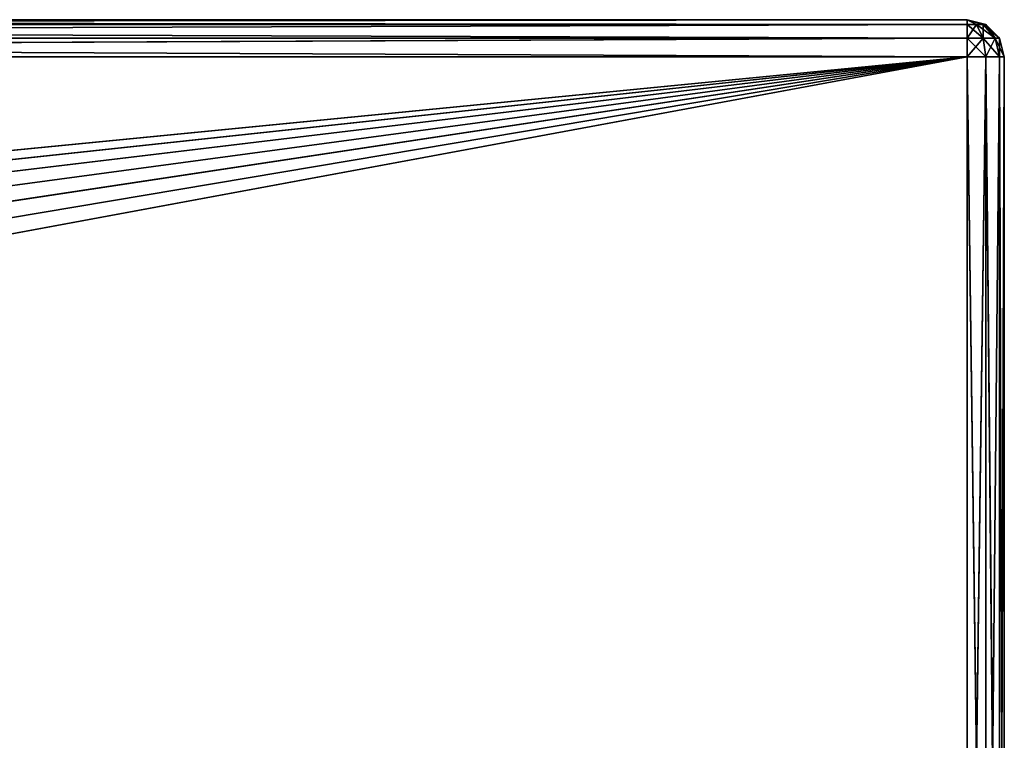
# Model space of a CAD drawing. Extents: x 673 to 1091, y 398 to 601.
# Tile 253 of 256: x 801 to 827, y 471 to 491. Entities that reach past the tile are written whole.
import ezdxf

# ---------------------------------------------------------------- set-up
doc = ezdxf.new("R2010")
doc.units = 0
doc.header["$LTSCALE"] = 25.4
doc.layers.get('0').update_dxf_attribs({"color": 13, "linetype": 'CONTINUOUS'})

# ---------------------------------------------------------------- blocks, each defined once
blk = doc.blocks.new('PROFILE-IRIS-LED-20W-9004-')
at = {"color": 7}
for p, q in [((59.498, 34.083, 111), (-50.502, 34.083, 111)), ((59.498, 34.083, 111), (-50.502, 34.083, 111)), ((59.498, 33.949, 110.5), (-50.502, 34.083, 111)), ((59.498, 33.949, 110.5), (-50.502, 34.083, 111)), ((-47.14, 34.083, 121.449), (59.498, 34.083, 111)), ((-47.14, 34.083, 121.449), (59.498, 34.083, 111)), ((-45.644, 34.083, 122.313), (59.498, 34.083, 111)), ((-45.644, 34.083, 122.313), (59.498, 34.083, 111)), ((59.498, 34.083, 111), (-44.36, 34.083, 123.47)), ((59.498, 34.083, 111), (-44.36, 34.083, 123.47)), ((-43.344, 34.083, 124.867), (59.498, 34.083, 111)), ((-43.344, 34.083, 124.867), (59.498, 34.083, 111)), ((-42.642, 34.083, 126.446), (59.498, 34.083, 111)), ((-42.642, 34.083, 126.446), (59.498, 34.083, 111)), ((-42.282, 34.083, 128.136), (59.498, 34.083, 111)), ((-42.282, 34.083, 128.136), (59.498, 34.083, 111)), ((59.498, 34.083, 149), (59.498, 34.083, 111)), ((59.498, 34.083, 111), (59.498, 33.949, 110.5)), ((59.498, 34.083, 111), (59.998, 33.949, 111)), ((59.498, 34.083, 111), (59.498, 33.949, 110.5)), ((59.498, 34.083, 149), (59.498, 34.083, 111)), ((59.998, 33.949, 149), (59.498, 34.083, 111)), ((59.998, 33.949, 149), (59.498, 34.083, 111)), ((59.498, 34.083, 111), (59.998, 33.949, 111)), ((59.498, 33.949, 110.5), (-50.502, 33.949, 110.5)), ((59.498, 33.949, 110.5), (-50.502, 33.949, 110.5)), ((59.498, 33.583, 110.134), (-50.502, 33.949, 110.5)), ((59.498, 33.583, 110.134), (-50.502, 33.949, 110.5)), ((59.498, 33.949, 110.5), (59.498, 33.583, 110.134)), ((59.998, 33.949, 111), (59.498, 33.949, 110.5)), ((59.998, 33.949, 111), (59.498, 33.949, 110.5)), ((59.931, 33.833, 110.5), (59.498, 33.949, 110.5)), ((59.931, 33.833, 110.5), (59.498, 33.949, 110.5)), ((59.498, 33.949, 110.5), (59.498, 33.583, 110.134)), ((59.931, 33.833, 110.5), (59.498, 33.583, 110.134)), ((59.931, 33.833, 110.5), (59.498, 33.583, 110.134)), ((59.748, 33.516, 110.134), (59.931, 33.833, 110.5)), ((59.748, 33.516, 110.134), (59.931, 33.833, 110.5)), ((59.931, 33.833, 110.5), (59.998, 33.949, 111)), ((59.931, 33.833, 110.5), (59.998, 33.949, 111)), ((60.364, 33.583, 111), (59.931, 33.833, 110.5)), ((60.364, 33.583, 111), (59.931, 33.833, 110.5)), ((60.248, 33.516, 110.5), (59.931, 33.833, 110.5)), ((60.248, 33.516, 110.5), (59.931, 33.833, 110.5)), ((59.998, 33.949, 111), (60.364, 33.583, 111)), ((59.998, 33.949, 149), (59.998, 33.949, 111)), ((59.998, 33.949, 149), (59.998, 33.949, 111)), ((60.364, 33.583, 149), (59.998, 33.949, 111)), ((60.364, 33.583, 149), (59.998, 33.949, 111)), ((59.998, 33.949, 111), (60.364, 33.583, 111)), ((59.498, 33.583, 110.134), (-50.502, 33.583, 110.134)), ((59.498, 33.583, 110.134), (-50.502, 33.583, 110.134)), ((59.498, 33.083, 110), (-50.502, 33.583, 110.134)), ((59.498, 33.083, 110), (-50.502, 33.583, 110.134)), ((59.498, 33.583, 110.134), (59.498, 33.083, 110)), ((59.748, 33.516, 110.134), (59.498, 33.583, 110.134)), ((59.748, 33.516, 110.134), (59.498, 33.583, 110.134)), ((59.498, 33.583, 110.134), (59.498, 33.083, 110)), ((59.498, 33.083, 110), (59.748, 33.516, 110.134)), ((59.498, 33.083, 110), (59.748, 33.516, 110.134)), ((60.248, 33.516, 110.5), (59.748, 33.516, 110.134)), ((60.248, 33.516, 110.5), (59.748, 33.516, 110.134)), ((59.931, 33.333, 110.134), (59.748, 33.516, 110.134)), ((59.931, 33.333, 110.134), (59.748, 33.516, 110.134)), ((60.248, 33.516, 110.5), (59.931, 33.333, 110.134)), ((60.248, 33.516, 110.5), (59.931, 33.333, 110.134)), ((60.364, 33.583, 111), (60.248, 33.516, 110.5)), ((60.364, 33.583, 111), (60.248, 33.516, 110.5)), ((60.498, 33.083, 111), (60.248, 33.516, 110.5)), ((60.498, 33.083, 111), (60.248, 33.516, 110.5)), ((60.364, 33.083, 110.5), (60.248, 33.516, 110.5)), ((60.364, 33.083, 110.5), (60.248, 33.516, 110.5)), ((60.364, 33.583, 111), (60.498, 33.083, 111)), ((60.364, 33.583, 149), (60.364, 33.583, 111)), ((60.364, 33.583, 149), (60.364, 33.583, 111)), ((60.498, 33.083, 149), (60.364, 33.583, 111)), ((60.498, 33.083, 149), (60.364, 33.583, 111)), ((60.364, 33.583, 111), (60.498, 33.083, 111)), ((59.931, 33.333, 110.134), (59.498, 33.083, 110)), ((59.931, 33.333, 110.134), (59.498, 33.083, 110)), ((60.364, 33.083, 110.5), (59.931, 33.333, 110.134)), ((60.364, 33.083, 110.5), (59.931, 33.333, 110.134)), ((59.998, 33.083, 110.134), (59.931, 33.333, 110.134)), ((59.998, 33.083, 110.134), (59.931, 33.333, 110.134)), ((-50.502, 33.083, 110), (59.498, 5.083, 110)), ((-50.502, 33.083, 110), (59.498, 5.083, 110)), ((-50.502, 33.083, 110), (59.498, 33.083, 110)), ((-50.502, 33.083, 110), (59.498, 33.083, 110)), ((59.498, 33.083, 110), (59.498, 5.083, 110)), ((59.498, 5.083, 110), (59.998, 33.083, 110.134)), ((59.498, 5.083, 110), (59.998, 33.083, 110.134)), ((59.498, 33.083, 110), (59.498, 5.083, 110)), ((59.498, 33.083, 110), (59.998, 33.083, 110.134)), ((59.498, 33.083, 110), (59.998, 33.083, 110.134)), ((59.998, 5.083, 110.134), (60.364, 33.083, 110.5)), ((59.998, 5.083, 110.134), (60.364, 33.083, 110.5)), ((59.998, 5.083, 110.134), (59.998, 33.083, 110.134)), ((59.998, 33.083, 110.134), (60.364, 33.083, 110.5)), ((59.998, 5.083, 110.134), (59.998, 33.083, 110.134)), ((59.998, 33.083, 110.134), (60.364, 33.083, 110.5)), ((60.364, 5.083, 110.5), (60.498, 33.083, 111)), ((60.364, 5.083, 110.5), (60.498, 33.083, 111)), ((60.364, 5.083, 110.5), (60.364, 33.083, 110.5)), ((60.364, 33.083, 110.5), (60.498, 33.083, 111)), ((60.364, 5.083, 110.5), (60.364, 33.083, 110.5)), ((60.364, 33.083, 110.5), (60.498, 33.083, 111)), ((60.498, 5.083, 111), (60.498, 33.083, 111)), ((60.498, 33.083, 111), (60.498, 5.083, 149)), ((60.498, 33.083, 111), (60.498, 5.083, 149)), ((60.498, 33.083, 111), (60.498, 33.083, 149)), ((60.498, 5.083, 111), (60.498, 33.083, 111)), ((60.498, 33.083, 111), (60.498, 33.083, 149)), ((59.498, 5.083, 110), (-50.502, 5.083, 110)), ((-50.502, 5.083, 110), (59.498, 4.583, 110.134)), ((-50.502, 5.083, 110), (59.498, 4.583, 110.134)), ((59.498, 5.083, 110), (-50.502, 5.083, 110)), ((59.998, 5.083, 110.134), (59.498, 5.083, 110)), ((59.498, 5.083, 110), (59.498, 4.583, 110.134)), ((59.748, 4.65, 110.134), (59.498, 5.083, 110)), ((59.498, 5.083, 110), (59.931, 4.833, 110.134)), ((59.498, 5.083, 110), (59.498, 4.583, 110.134)), ((59.748, 4.65, 110.134), (59.498, 5.083, 110)), ((59.498, 5.083, 110), (59.931, 4.833, 110.134)), ((59.998, 5.083, 110.134), (59.498, 5.083, 110)), ((59.931, 4.833, 110.134), (59.998, 5.083, 110.134)), ((59.931, 4.833, 110.134), (59.998, 5.083, 110.134)), ((60.364, 5.083, 110.5), (59.998, 5.083, 110.134)), ((60.248, 4.65, 110.5), (59.998, 5.083, 110.134)), ((60.364, 5.083, 110.5), (59.998, 5.083, 110.134)), ((60.248, 4.65, 110.5), (59.998, 5.083, 110.134)), ((60.248, 4.65, 110.5), (60.364, 5.083, 110.5)), ((60.248, 4.65, 110.5), (60.364, 5.083, 110.5)), ((60.498, 5.083, 111), (60.364, 5.083, 110.5)), ((60.498, 5.083, 111), (60.364, 4.583, 111)), ((60.364, 4.583, 111), (60.364, 5.083, 110.5)), ((60.498, 5.083, 111), (60.364, 5.083, 110.5)), ((60.364, 4.583, 111), (60.364, 5.083, 110.5)), ((60.498, 5.083, 111), (60.364, 4.583, 111)), ((60.498, 5.083, 111), (60.364, 4.583, 149)), ((60.498, 5.083, 111), (60.364, 4.583, 149)), ((60.498, 5.083, 149), (60.498, 5.083, 111)), ((60.498, 5.083, 149), (60.498, 5.083, 111)), ((59.748, 4.65, 110.134), (59.931, 4.833, 110.134)), ((59.748, 4.65, 110.134), (59.931, 4.833, 110.134)), ((59.931, 4.333, 110.5), (59.931, 4.833, 110.134)), ((59.931, 4.833, 110.134), (60.248, 4.65, 110.5)), ((59.931, 4.333, 110.5), (59.931, 4.833, 110.134)), ((59.931, 4.833, 110.134), (60.248, 4.65, 110.5)), ((-50.502, 4.583, 110.134), (59.498, 4.217, 110.5)), ((-50.502, 4.583, 110.134), (59.498, 4.217, 110.5)), ((-50.502, 4.583, 110.134), (59.498, 4.583, 110.134)), ((-50.502, 4.583, 110.134), (59.498, 4.583, 110.134)), ((59.498, 4.217, 110.5), (59.748, 4.65, 110.134)), ((59.498, 4.217, 110.5), (59.748, 4.65, 110.134)), ((59.498, 4.583, 110.134), (59.748, 4.65, 110.134)), ((59.498, 4.583, 110.134), (59.748, 4.65, 110.134)), ((59.498, 4.583, 110.134), (59.498, 4.217, 110.5)), ((59.498, 4.583, 110.134), (59.498, 4.217, 110.5)), ((59.931, 4.333, 110.5), (59.748, 4.65, 110.134)), ((59.931, 4.333, 110.5), (59.748, 4.65, 110.134)), ((59.931, 4.333, 110.5), (60.248, 4.65, 110.5)), ((59.931, 4.333, 110.5), (60.248, 4.65, 110.5)), ((59.998, 4.217, 111), (60.248, 4.65, 110.5)), ((59.998, 4.217, 111), (60.248, 4.65, 110.5)), ((60.364, 4.583, 111), (59.998, 4.217, 111)), ((60.364, 4.583, 111), (59.998, 4.217, 111)), ((60.364, 4.583, 111), (59.998, 4.217, 149)), ((60.364, 4.583, 111), (59.998, 4.217, 149)), ((60.248, 4.65, 110.5), (60.364, 4.583, 111)), ((60.248, 4.65, 110.5), (60.364, 4.583, 111)), ((60.364, 4.583, 111), (60.364, 4.583, 149)), ((60.364, 4.583, 111), (60.364, 4.583, 149)), ((59.498, 4.083, 111), (59.931, 4.333, 110.5)), ((59.498, 4.083, 111), (59.931, 4.333, 110.5)), ((59.498, 4.217, 110.5), (59.931, 4.333, 110.5)), ((59.498, 4.217, 110.5), (59.931, 4.333, 110.5)), ((59.998, 4.217, 111), (59.931, 4.333, 110.5)), ((59.998, 4.217, 111), (59.931, 4.333, 110.5)), ((-50.502, 4.217, 110.5), (59.498, 4.083, 111)), ((-50.502, 4.217, 110.5), (59.498, 4.083, 111)), ((-50.502, 4.217, 110.5), (59.498, 4.217, 110.5)), ((-50.502, 4.217, 110.5), (59.498, 4.217, 110.5)), ((-50.502, 4.083, 111), (59.498, 4.083, 111)), ((-50.502, 4.083, 111), (59.498, 4.083, 111)), ((-45.644, 4.083, 122.313), (59.498, 4.083, 111)), ((-45.644, 4.083, 122.313), (59.498, 4.083, 111)), ((-44.36, 4.083, 123.47), (59.498, 4.083, 111)), ((-44.36, 4.083, 123.47), (59.498, 4.083, 111)), ((-43.344, 4.083, 124.867), (59.498, 4.083, 111)), ((-43.344, 4.083, 124.867), (59.498, 4.083, 111)), ((59.498, 4.083, 111), (-42.642, 4.083, 126.446)), ((59.498, 4.083, 111), (-42.642, 4.083, 126.446)), ((-42.282, 4.083, 129.864), (59.498, 4.083, 111)), ((-42.282, 4.083, 129.864), (59.498, 4.083, 111)), ((-42.282, 4.083, 128.136), (59.498, 4.083, 111)), ((-42.282, 4.083, 128.136), (59.498, 4.083, 111)), ((59.498, 4.217, 110.5), (59.498, 4.083, 111)), ((59.998, 4.217, 111), (59.498, 4.083, 111)), ((59.498, 4.217, 110.5), (59.498, 4.083, 111)), ((59.998, 4.217, 111), (59.498, 4.083, 111)), ((59.998, 4.217, 111), (59.498, 4.083, 149)), ((59.998, 4.217, 111), (59.498, 4.083, 149)), ((59.498, 4.083, 111), (59.498, 4.083, 149)), ((59.498, 4.083, 111), (59.498, 4.083, 149)), ((59.998, 4.217, 111), (59.998, 4.217, 149)), ((59.998, 4.217, 111), (59.998, 4.217, 149))]:
    blk.add_line(p, q, dxfattribs=at)
mesh = blk.add_polyface(dxfattribs=at)
corners = [(-47.14, 34.083, 121.449), (59.498, 34.083, 111), (-50.502, 34.083, 111)]
mesh.append_faces([[corners[k] for k in face] for face in [(0, 1, 2)]], dxfattribs={"color": 7})
mesh = blk.add_polyface(dxfattribs=at)
corners = [(59.498, 34.083, 111), (59.498, 33.949, 110.5), (-50.502, 34.083, 111)]
mesh.append_faces([[corners[k] for k in face] for face in [(0, 1, 2)]], dxfattribs={"color": 7})
mesh = blk.add_polyface(dxfattribs=at)
corners = [(-50.502, 34.083, 111), (59.498, 33.949, 110.5), (-50.502, 33.949, 110.5)]
mesh.append_faces([[corners[k] for k in face] for face in [(0, 1, 2)]], dxfattribs={"color": 7})
mesh = blk.add_polyface(dxfattribs=at)
corners = [(-45.644, 34.083, 122.313), (59.498, 34.083, 111), (-47.14, 34.083, 121.449)]
mesh.append_faces([[corners[k] for k in face] for face in [(0, 1, 2)]], dxfattribs={"color": 7})
mesh = blk.add_polyface(dxfattribs=at)
corners = [(-44.36, 34.083, 123.47), (59.498, 34.083, 111), (-45.644, 34.083, 122.313)]
mesh.append_faces([[corners[k] for k in face] for face in [(0, 1, 2)]], dxfattribs={"color": 7})
mesh = blk.add_polyface(dxfattribs=at)
corners = [(-43.344, 34.083, 124.867), (59.498, 34.083, 111), (-44.36, 34.083, 123.47)]
mesh.append_faces([[corners[k] for k in face] for face in [(0, 1, 2)]], dxfattribs={"color": 7})
mesh = blk.add_polyface(dxfattribs=at)
corners = [(-42.642, 34.083, 126.446), (59.498, 34.083, 111), (-43.344, 34.083, 124.867)]
mesh.append_faces([[corners[k] for k in face] for face in [(0, 1, 2)]], dxfattribs={"color": 7})
mesh = blk.add_polyface(dxfattribs=at)
corners = [(-42.282, 34.083, 128.136), (59.498, 34.083, 111), (-42.642, 34.083, 126.446)]
mesh.append_faces([[corners[k] for k in face] for face in [(0, 1, 2)]], dxfattribs={"color": 7})
mesh = blk.add_polyface(dxfattribs=at)
corners = [(59.498, 34.083, 149), (59.498, 34.083, 111), (-42.282, 34.083, 128.136)]
mesh.append_faces([[corners[k] for k in face] for face in [(0, 1, 2)]], dxfattribs={"color": 7})
mesh = blk.add_polyface(dxfattribs=at)
corners = [(59.498, 34.083, 149), (-42.282, 34.083, 128.136), (-42.282, 34.083, 129.864)]
mesh.append_faces([[corners[k] for k in face] for face in [(0, 1, 2)]], dxfattribs={"color": 7})
mesh = blk.add_polyface(dxfattribs=at)
corners = [(59.998, 33.949, 111), (59.498, 33.949, 110.5), (59.498, 34.083, 111)]
mesh.append_faces([[corners[k] for k in face] for face in [(0, 1, 2)]], dxfattribs={"color": 7})
mesh = blk.add_polyface(dxfattribs=at)
corners = [(59.998, 33.949, 149), (59.498, 34.083, 111), (59.498, 34.083, 149)]
mesh.append_faces([[corners[k] for k in face] for face in [(0, 1, 2)]], dxfattribs={"color": 7})
mesh = blk.add_polyface(dxfattribs=at)
corners = [(59.998, 33.949, 149), (59.998, 33.949, 111), (59.498, 34.083, 111)]
mesh.append_faces([[corners[k] for k in face] for face in [(0, 1, 2)]], dxfattribs={"color": 7})
mesh = blk.add_polyface(dxfattribs=at)
corners = [(59.498, 33.949, 110.5), (59.498, 33.583, 110.134), (-50.502, 33.949, 110.5)]
mesh.append_faces([[corners[k] for k in face] for face in [(0, 1, 2)]], dxfattribs={"color": 7})
mesh = blk.add_polyface(dxfattribs=at)
corners = [(-50.502, 33.949, 110.5), (59.498, 33.583, 110.134), (-50.502, 33.583, 110.134)]
mesh.append_faces([[corners[k] for k in face] for face in [(0, 1, 2)]], dxfattribs={"color": 7})
mesh = blk.add_polyface(dxfattribs=at)
corners = [(59.998, 33.949, 111), (59.931, 33.833, 110.5), (59.498, 33.949, 110.5)]
mesh.append_faces([[corners[k] for k in face] for face in [(0, 1, 2)]], dxfattribs={"color": 7})
mesh = blk.add_polyface(dxfattribs=at)
corners = [(59.931, 33.833, 110.5), (59.498, 33.583, 110.134), (59.498, 33.949, 110.5)]
mesh.append_faces([[corners[k] for k in face] for face in [(0, 1, 2)]], dxfattribs={"color": 7})
mesh = blk.add_polyface(dxfattribs=at)
corners = [(59.931, 33.833, 110.5), (59.748, 33.516, 110.134), (59.498, 33.583, 110.134)]
mesh.append_faces([[corners[k] for k in face] for face in [(0, 1, 2)]], dxfattribs={"color": 7})
mesh = blk.add_polyface(dxfattribs=at)
corners = [(60.248, 33.516, 110.5), (59.748, 33.516, 110.134), (59.931, 33.833, 110.5)]
mesh.append_faces([[corners[k] for k in face] for face in [(0, 1, 2)]], dxfattribs={"color": 7})
mesh = blk.add_polyface(dxfattribs=at)
corners = [(60.364, 33.583, 111), (59.931, 33.833, 110.5), (59.998, 33.949, 111)]
mesh.append_faces([[corners[k] for k in face] for face in [(0, 1, 2)]], dxfattribs={"color": 7})
mesh = blk.add_polyface(dxfattribs=at)
corners = [(59.931, 33.833, 110.5), (60.364, 33.583, 111), (60.248, 33.516, 110.5)]
mesh.append_faces([[corners[k] for k in face] for face in [(0, 1, 2)]], dxfattribs={"color": 7})
mesh = blk.add_polyface(dxfattribs=at)
corners = [(60.364, 33.583, 149), (59.998, 33.949, 111), (59.998, 33.949, 149)]
mesh.append_faces([[corners[k] for k in face] for face in [(0, 1, 2)]], dxfattribs={"color": 7})
mesh = blk.add_polyface(dxfattribs=at)
corners = [(60.364, 33.583, 149), (60.364, 33.583, 111), (59.998, 33.949, 111)]
mesh.append_faces([[corners[k] for k in face] for face in [(0, 1, 2)]], dxfattribs={"color": 7})
mesh = blk.add_polyface(dxfattribs=at)
corners = [(59.498, 33.083, 110), (-50.502, 33.583, 110.134), (59.498, 33.583, 110.134)]
mesh.append_faces([[corners[k] for k in face] for face in [(0, 1, 2)]], dxfattribs={"color": 7})
mesh = blk.add_polyface(dxfattribs=at)
corners = [(59.498, 33.083, 110), (-50.502, 33.083, 110), (-50.502, 33.583, 110.134)]
mesh.append_faces([[corners[k] for k in face] for face in [(0, 1, 2)]], dxfattribs={"color": 7})
mesh = blk.add_polyface(dxfattribs=at)
corners = [(59.748, 33.516, 110.134), (59.498, 33.083, 110), (59.498, 33.583, 110.134)]
mesh.append_faces([[corners[k] for k in face] for face in [(0, 1, 2)]], dxfattribs={"color": 7})
mesh = blk.add_polyface(dxfattribs=at)
corners = [(59.931, 33.333, 110.134), (59.498, 33.083, 110), (59.748, 33.516, 110.134)]
mesh.append_faces([[corners[k] for k in face] for face in [(0, 1, 2)]], dxfattribs={"color": 7})
mesh = blk.add_polyface(dxfattribs=at)
corners = [(60.248, 33.516, 110.5), (59.931, 33.333, 110.134), (59.748, 33.516, 110.134)]
mesh.append_faces([[corners[k] for k in face] for face in [(0, 1, 2)]], dxfattribs={"color": 7})
mesh = blk.add_polyface(dxfattribs=at)
corners = [(60.248, 33.516, 110.5), (60.364, 33.083, 110.5), (59.931, 33.333, 110.134)]
mesh.append_faces([[corners[k] for k in face] for face in [(0, 1, 2)]], dxfattribs={"color": 7})
mesh = blk.add_polyface(dxfattribs=at)
corners = [(60.364, 33.583, 111), (60.498, 33.083, 111), (60.248, 33.516, 110.5)]
mesh.append_faces([[corners[k] for k in face] for face in [(0, 1, 2)]], dxfattribs={"color": 7})
mesh = blk.add_polyface(dxfattribs=at)
corners = [(60.248, 33.516, 110.5), (60.498, 33.083, 111), (60.364, 33.083, 110.5)]
mesh.append_faces([[corners[k] for k in face] for face in [(0, 1, 2)]], dxfattribs={"color": 7})
mesh = blk.add_polyface(dxfattribs=at)
corners = [(60.364, 33.583, 149), (60.498, 33.083, 149), (60.364, 33.583, 111)]
mesh.append_faces([[corners[k] for k in face] for face in [(0, 1, 2)]], dxfattribs={"color": 7})
mesh = blk.add_polyface(dxfattribs=at)
corners = [(60.364, 33.583, 111), (60.498, 33.083, 149), (60.498, 33.083, 111)]
mesh.append_faces([[corners[k] for k in face] for face in [(0, 1, 2)]], dxfattribs={"color": 7})
mesh = blk.add_polyface(dxfattribs=at)
corners = [(59.998, 33.083, 110.134), (59.498, 33.083, 110), (59.931, 33.333, 110.134)]
mesh.append_faces([[corners[k] for k in face] for face in [(0, 1, 2)]], dxfattribs={"color": 7})
mesh = blk.add_polyface(dxfattribs=at)
corners = [(60.364, 33.083, 110.5), (59.998, 33.083, 110.134), (59.931, 33.333, 110.134)]
mesh.append_faces([[corners[k] for k in face] for face in [(0, 1, 2)]], dxfattribs={"color": 7})
mesh = blk.add_polyface(dxfattribs=at)
corners = [(59.498, 5.083, 110), (-50.502, 5.083, 110), (-50.502, 33.083, 110)]
mesh.append_faces([[corners[k] for k in face] for face in [(0, 1, 2)]], dxfattribs={"color": 7})
mesh = blk.add_polyface(dxfattribs=at)
corners = [(59.498, 5.083, 110), (-50.502, 33.083, 110), (59.498, 33.083, 110)]
mesh.append_faces([[corners[k] for k in face] for face in [(0, 1, 2)]], dxfattribs={"color": 7})
mesh = blk.add_polyface(dxfattribs=at)
corners = [(59.998, 5.083, 110.134), (59.498, 5.083, 110), (59.998, 33.083, 110.134)]
mesh.append_faces([[corners[k] for k in face] for face in [(0, 1, 2)]], dxfattribs={"color": 7})
mesh = blk.add_polyface(dxfattribs=at)
corners = [(59.998, 33.083, 110.134), (59.498, 5.083, 110), (59.498, 33.083, 110)]
mesh.append_faces([[corners[k] for k in face] for face in [(0, 1, 2)]], dxfattribs={"color": 7})
mesh = blk.add_polyface(dxfattribs=at)
corners = [(60.364, 5.083, 110.5), (59.998, 5.083, 110.134), (60.364, 33.083, 110.5)]
mesh.append_faces([[corners[k] for k in face] for face in [(0, 1, 2)]], dxfattribs={"color": 7})
mesh = blk.add_polyface(dxfattribs=at)
corners = [(60.364, 33.083, 110.5), (59.998, 5.083, 110.134), (59.998, 33.083, 110.134)]
mesh.append_faces([[corners[k] for k in face] for face in [(0, 1, 2)]], dxfattribs={"color": 7})
mesh = blk.add_polyface(dxfattribs=at)
corners = [(60.498, 33.083, 111), (60.498, 5.083, 111), (60.364, 5.083, 110.5)]
mesh.append_faces([[corners[k] for k in face] for face in [(0, 1, 2)]], dxfattribs={"color": 7})
mesh = blk.add_polyface(dxfattribs=at)
corners = [(60.498, 33.083, 111), (60.364, 5.083, 110.5), (60.364, 33.083, 110.5)]
mesh.append_faces([[corners[k] for k in face] for face in [(0, 1, 2)]], dxfattribs={"color": 7})
mesh = blk.add_polyface(dxfattribs=at)
corners = [(60.498, 33.083, 111), (60.498, 5.083, 149), (60.498, 5.083, 111)]
mesh.append_faces([[corners[k] for k in face] for face in [(0, 1, 2)]], dxfattribs={"color": 7})
mesh = blk.add_polyface(dxfattribs=at)
corners = [(60.498, 33.083, 149), (60.498, 5.083, 149), (60.498, 33.083, 111)]
mesh.append_faces([[corners[k] for k in face] for face in [(0, 1, 2)]], dxfattribs={"color": 7})
mesh = blk.add_polyface(dxfattribs=at)
corners = [(59.498, 4.583, 110.134), (-50.502, 4.583, 110.134), (-50.502, 5.083, 110)]
mesh.append_faces([[corners[k] for k in face] for face in [(0, 1, 2)]], dxfattribs={"color": 7})
mesh = blk.add_polyface(dxfattribs=at)
corners = [(59.498, 4.583, 110.134), (-50.502, 5.083, 110), (59.498, 5.083, 110)]
mesh.append_faces([[corners[k] for k in face] for face in [(0, 1, 2)]], dxfattribs={"color": 7})
mesh = blk.add_polyface(dxfattribs=at)
corners = [(59.931, 4.833, 110.134), (59.748, 4.65, 110.134), (59.498, 5.083, 110)]
mesh.append_faces([[corners[k] for k in face] for face in [(0, 1, 2)]], dxfattribs={"color": 7})
mesh = blk.add_polyface(dxfattribs=at)
corners = [(59.748, 4.65, 110.134), (59.498, 4.583, 110.134), (59.498, 5.083, 110)]
mesh.append_faces([[corners[k] for k in face] for face in [(0, 1, 2)]], dxfattribs={"color": 7})
mesh = blk.add_polyface(dxfattribs=at)
corners = [(59.998, 5.083, 110.134), (59.931, 4.833, 110.134), (59.498, 5.083, 110)]
mesh.append_faces([[corners[k] for k in face] for face in [(0, 1, 2)]], dxfattribs={"color": 7})
mesh = blk.add_polyface(dxfattribs=at)
corners = [(59.998, 5.083, 110.134), (60.248, 4.65, 110.5), (59.931, 4.833, 110.134)]
mesh.append_faces([[corners[k] for k in face] for face in [(0, 1, 2)]], dxfattribs={"color": 7})
mesh = blk.add_polyface(dxfattribs=at)
corners = [(60.364, 5.083, 110.5), (60.248, 4.65, 110.5), (59.998, 5.083, 110.134)]
mesh.append_faces([[corners[k] for k in face] for face in [(0, 1, 2)]], dxfattribs={"color": 7})
mesh = blk.add_polyface(dxfattribs=at)
corners = [(60.364, 5.083, 110.5), (60.364, 4.583, 111), (60.248, 4.65, 110.5)]
mesh.append_faces([[corners[k] for k in face] for face in [(0, 1, 2)]], dxfattribs={"color": 7})
mesh = blk.add_polyface(dxfattribs=at)
corners = [(60.498, 5.083, 111), (60.364, 4.583, 111), (60.364, 5.083, 110.5)]
mesh.append_faces([[corners[k] for k in face] for face in [(0, 1, 2)]], dxfattribs={"color": 7})
mesh = blk.add_polyface(dxfattribs=at)
corners = [(60.498, 5.083, 111), (60.364, 4.583, 149), (60.364, 4.583, 111)]
mesh.append_faces([[corners[k] for k in face] for face in [(0, 1, 2)]], dxfattribs={"color": 7})
mesh = blk.add_polyface(dxfattribs=at)
corners = [(60.498, 5.083, 149), (60.364, 4.583, 149), (60.498, 5.083, 111)]
mesh.append_faces([[corners[k] for k in face] for face in [(0, 1, 2)]], dxfattribs={"color": 7})
mesh = blk.add_polyface(dxfattribs=at)
corners = [(59.931, 4.333, 110.5), (59.748, 4.65, 110.134), (59.931, 4.833, 110.134)]
mesh.append_faces([[corners[k] for k in face] for face in [(0, 1, 2)]], dxfattribs={"color": 7})
mesh = blk.add_polyface(dxfattribs=at)
corners = [(60.248, 4.65, 110.5), (59.931, 4.333, 110.5), (59.931, 4.833, 110.134)]
mesh.append_faces([[corners[k] for k in face] for face in [(0, 1, 2)]], dxfattribs={"color": 7})
mesh = blk.add_polyface(dxfattribs=at)
corners = [(-50.502, 4.217, 110.5), (-50.502, 4.583, 110.134), (59.498, 4.217, 110.5)]
mesh.append_faces([[corners[k] for k in face] for face in [(0, 1, 2)]], dxfattribs={"color": 7})
mesh = blk.add_polyface(dxfattribs=at)
corners = [(59.498, 4.217, 110.5), (-50.502, 4.583, 110.134), (59.498, 4.583, 110.134)]
mesh.append_faces([[corners[k] for k in face] for face in [(0, 1, 2)]], dxfattribs={"color": 7})
mesh = blk.add_polyface(dxfattribs=at)
corners = [(59.498, 4.217, 110.5), (59.748, 4.65, 110.134), (59.931, 4.333, 110.5)]
mesh.append_faces([[corners[k] for k in face] for face in [(0, 1, 2)]], dxfattribs={"color": 7})
mesh = blk.add_polyface(dxfattribs=at)
corners = [(59.498, 4.217, 110.5), (59.498, 4.583, 110.134), (59.748, 4.65, 110.134)]
mesh.append_faces([[corners[k] for k in face] for face in [(0, 1, 2)]], dxfattribs={"color": 7})
mesh = blk.add_polyface(dxfattribs=at)
corners = [(60.248, 4.65, 110.5), (59.998, 4.217, 111), (59.931, 4.333, 110.5)]
mesh.append_faces([[corners[k] for k in face] for face in [(0, 1, 2)]], dxfattribs={"color": 7})
mesh = blk.add_polyface(dxfattribs=at)
corners = [(59.998, 4.217, 111), (60.248, 4.65, 110.5), (60.364, 4.583, 111)]
mesh.append_faces([[corners[k] for k in face] for face in [(0, 1, 2)]], dxfattribs={"color": 7})
mesh = blk.add_polyface(dxfattribs=at)
corners = [(59.998, 4.217, 149), (59.998, 4.217, 111), (60.364, 4.583, 111)]
mesh.append_faces([[corners[k] for k in face] for face in [(0, 1, 2)]], dxfattribs={"color": 7})
mesh = blk.add_polyface(dxfattribs=at)
corners = [(59.998, 4.217, 149), (60.364, 4.583, 111), (60.364, 4.583, 149)]
mesh.append_faces([[corners[k] for k in face] for face in [(0, 1, 2)]], dxfattribs={"color": 7})
mesh = blk.add_polyface(dxfattribs=at)
corners = [(59.498, 4.083, 111), (59.931, 4.333, 110.5), (59.998, 4.217, 111)]
mesh.append_faces([[corners[k] for k in face] for face in [(0, 1, 2)]], dxfattribs={"color": 7})
mesh = blk.add_polyface(dxfattribs=at)
corners = [(59.498, 4.083, 111), (59.498, 4.217, 110.5), (59.931, 4.333, 110.5)]
mesh.append_faces([[corners[k] for k in face] for face in [(0, 1, 2)]], dxfattribs={"color": 7})
mesh = blk.add_polyface(dxfattribs=at)
corners = [(-50.502, 4.083, 111), (-50.502, 4.217, 110.5), (59.498, 4.083, 111)]
mesh.append_faces([[corners[k] for k in face] for face in [(0, 1, 2)]], dxfattribs={"color": 7})
mesh = blk.add_polyface(dxfattribs=at)
corners = [(59.498, 4.083, 111), (-50.502, 4.217, 110.5), (59.498, 4.217, 110.5)]
mesh.append_faces([[corners[k] for k in face] for face in [(0, 1, 2)]], dxfattribs={"color": 7})
mesh = blk.add_polyface(dxfattribs=at)
corners = [(-45.644, 4.083, 122.313), (-50.502, 4.083, 111), (59.498, 4.083, 111)]
mesh.append_faces([[corners[k] for k in face] for face in [(0, 1, 2)]], dxfattribs={"color": 7})
mesh = blk.add_polyface(dxfattribs=at)
corners = [(-44.36, 4.083, 123.47), (-45.644, 4.083, 122.313), (59.498, 4.083, 111)]
mesh.append_faces([[corners[k] for k in face] for face in [(0, 1, 2)]], dxfattribs={"color": 7})
mesh = blk.add_polyface(dxfattribs=at)
corners = [(-43.344, 4.083, 124.867), (-44.36, 4.083, 123.47), (59.498, 4.083, 111)]
mesh.append_faces([[corners[k] for k in face] for face in [(0, 1, 2)]], dxfattribs={"color": 7})
mesh = blk.add_polyface(dxfattribs=at)
corners = [(-42.642, 4.083, 126.446), (-43.344, 4.083, 124.867), (59.498, 4.083, 111)]
mesh.append_faces([[corners[k] for k in face] for face in [(0, 1, 2)]], dxfattribs={"color": 7})
mesh = blk.add_polyface(dxfattribs=at)
corners = [(-42.282, 4.083, 128.136), (-42.642, 4.083, 126.446), (59.498, 4.083, 111)]
mesh.append_faces([[corners[k] for k in face] for face in [(0, 1, 2)]], dxfattribs={"color": 7})
mesh = blk.add_polyface(dxfattribs=at)
corners = [(59.498, 4.083, 149), (-42.282, 4.083, 129.864), (59.498, 4.083, 111)]
mesh.append_faces([[corners[k] for k in face] for face in [(0, 1, 2)]], dxfattribs={"color": 7})
mesh = blk.add_polyface(dxfattribs=at)
corners = [(-42.282, 4.083, 129.864), (-42.282, 4.083, 128.136), (59.498, 4.083, 111)]
mesh.append_faces([[corners[k] for k in face] for face in [(0, 1, 2)]], dxfattribs={"color": 7})
mesh = blk.add_polyface(dxfattribs=at)
corners = [(59.498, 4.083, 149), (59.498, 4.083, 111), (59.998, 4.217, 111)]
mesh.append_faces([[corners[k] for k in face] for face in [(0, 1, 2)]], dxfattribs={"color": 7})
mesh = blk.add_polyface(dxfattribs=at)
corners = [(59.498, 4.083, 149), (59.998, 4.217, 111), (59.998, 4.217, 149)]
mesh.append_faces([[corners[k] for k in face] for face in [(0, 1, 2)]], dxfattribs={"color": 7})

msp = doc.modelspace()

# ---------------------------------------------------------------- block references
at = {"color": 0, "extrusion": (0, -1, -3.82857e-16)}
msp.add_blockref('PROFILE-IRIS-LED-20W-9004-', (766.912, 165.494, -600.509), dxfattribs=at)

doc.saveas('drawing.dxf')
